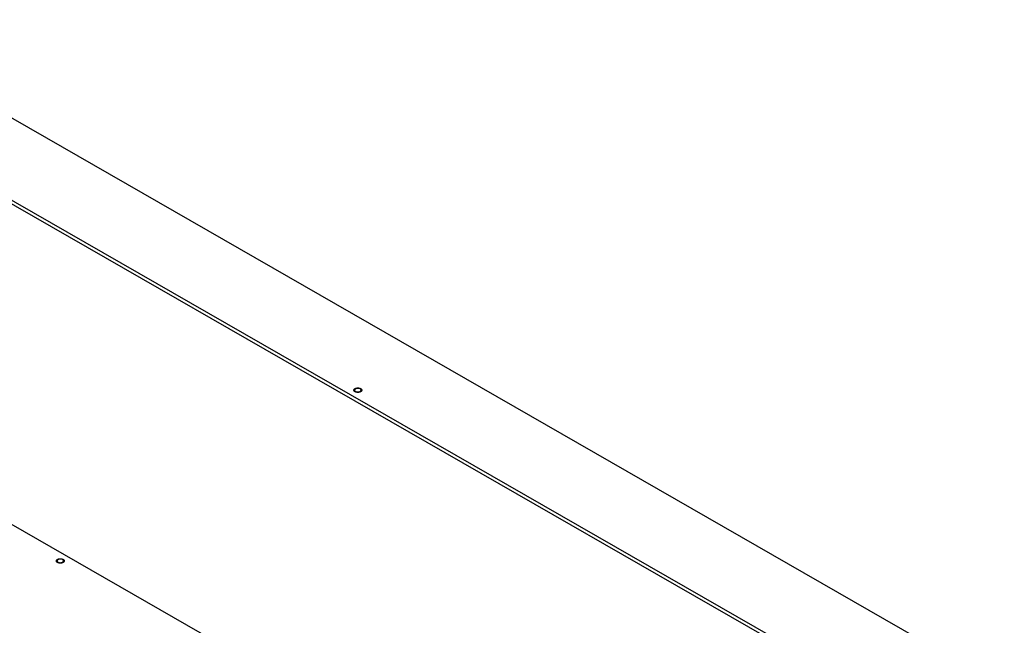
# Model space of a CAD drawing. Header units: millimetres. Extents: x 0 to 4195, y 0 to 2965.
# Tile 65 of 67: x 3642 to 3893, y 2597 to 2752. Entities that reach past the tile are written whole.
import ezdxf

# ---------------------------------------------------------------- set-up
doc = ezdxf.new("R2010")
doc.units = ezdxf.units.MM
doc.header["$LTSCALE"] = 231.275
doc.layers.get('0').update_dxf_attribs({"linetype": 'CONTINUOUS'})
doc.layers.add('ALL_AXIS', color=7, linetype='CONTINUOUS')
doc.layers.add('ALL_ROUND', color=7, linetype='CONTINUOUS')

msp = doc.modelspace()

# ---------------------------------------------------------------- linework, layer by layer
at = {"color": 7, "linetype": 'Continuous'}
for p, q in [((3868.143, 2574.7295), (3584.2396, 2737.5697)), ((3867.3218, 2574.2584), (3584.2396, 2736.6277)), ((3512.1147, 2696.2006), (3796.0181, 2533.3603))]:
    msp.add_line(p, q, dxfattribs=at)
at = {"color": 2, "linetype": 'Continuous'}
for points, knots in [([(3727.7619, 2656.733), (3727.7439, 2656.7384), (3727.7079, 2656.7492), (3727.6627, 2656.7626), (3727.6269, 2656.7735), (3727.5901, 2656.7836), (3727.5504, 2656.8028), (3727.51, 2656.8212), (3727.4777, 2656.8361), (3727.4537, 2656.8474), (3727.4331, 2656.8565), (3727.4206, 2656.8657), (3727.4009, 2656.879), (3727.3718, 2656.8993), (3727.3423, 2656.9193), (3727.323, 2656.9328), (3727.3094, 2656.9415), (3727.2974, 2656.9548), (3727.2825, 2656.9703), (3727.2628, 2656.9912), (3727.2427, 2657.012), (3727.226, 2657.0304), (3727.2152, 2657.0406), (3727.2107, 2657.049), (3727.2061, 2657.0573), (3727.2001, 2657.0684), (3727.1926, 2657.0824), (3727.1835, 2657.0991), (3727.1745, 2657.1158), (3727.167, 2657.1297), (3727.1616, 2657.1394), (3727.1588, 2657.145), (3727.156, 2657.1491), (3727.1557, 2657.1536), (3727.1545, 2657.1595), (3727.1527, 2657.1699), (3727.15, 2657.1846), (3727.1468, 2657.2023), (3727.1436, 2657.22), (3727.1409, 2657.2348), (3727.1387, 2657.2466), (3727.1372, 2657.2554), (3727.1355, 2657.2643), (3727.1384, 2657.2758), (3727.1411, 2657.2962), (3727.1452, 2657.3194), (3727.1489, 2657.3426), (3727.1519, 2657.36), (3727.1538, 2657.3746), (3727.1604, 2657.3859), (3727.1691, 2657.403), (3727.1827, 2657.4285), (3727.1958, 2657.4542), (3727.2049, 2657.4712), (3727.2102, 2657.4827), (3727.2226, 2657.4954), (3727.2367, 2657.5109), (3727.2558, 2657.5315), (3727.2799, 2657.5572), (3727.3027, 2657.5832), (3727.3303, 2657.6013), (3727.3563, 2657.6198), (3727.3893, 2657.6428), (3727.4156, 2657.6613), (3727.4287, 2657.6705)], [0, 0, 0, 0, 0.03125, 0.0625, 0.078125, 0.09375, 0.125, 0.15625, 0.171875, 0.1875, 0.203125, 0.2109375, 0.21875, 0.25, 0.28125, 0.2890625, 0.296875, 0.3125, 0.328125, 0.34375, 0.375, 0.390625, 0.3984375, 0.40625, 0.4140625, 0.421875, 0.4375, 0.453125, 0.46875, 0.484375, 0.4921875, 0.49609375, 0.5, 0.50390625, 0.5078125, 0.515625, 0.53125, 0.546875, 0.5625, 0.578125, 0.5859375, 0.59375, 0.6015625, 0.609375, 0.625, 0.65625, 0.671875, 0.6875, 0.703125, 0.7109375, 0.71875, 0.75, 0.78125, 0.7890625, 0.796875, 0.8125, 0.828125, 0.84375, 0.875, 0.90625, 0.921875, 0.9375, 0.96875, 1, 1, 1, 1]), ([(3727.4287, 2657.6705), (3727.4413, 2657.6764), (3727.4665, 2657.6883), (3727.5041, 2657.7061), (3727.5356, 2657.7208), (3727.5575, 2657.7313), (3727.5702, 2657.737), (3727.5792, 2657.7419), (3727.5904, 2657.7448), (3727.6046, 2657.7493), (3727.6298, 2657.757), (3727.6655, 2657.768), (3727.7014, 2657.779), (3727.7264, 2657.7868), (3727.7409, 2657.7911), (3727.7513, 2657.7948), (3727.7633, 2657.7964), (3727.7787, 2657.7993), (3727.806, 2657.804), (3727.8449, 2657.8109), (3727.8838, 2657.8176), (3727.9109, 2657.8225), (3727.9266, 2657.8251), (3727.938, 2657.8276), (3727.9506, 2657.8278), (3727.967, 2657.8289), (3727.9959, 2657.8305), (3728.037, 2657.8328), (3728.0782, 2657.8353), (3728.1111, 2657.8369), (3728.136, 2657.8393), (3728.1601, 2657.8369), (3728.1925, 2657.8354), (3728.233, 2657.833), (3728.2734, 2657.8307), (3728.3018, 2657.8292), (3728.3179, 2657.8282), (3728.3302, 2657.828), (3728.3417, 2657.8255), (3728.3574, 2657.8229), (3728.3846, 2657.8181), (3728.4235, 2657.8114), (3728.4624, 2657.8046), (3728.4897, 2657.8), (3728.5052, 2657.7972), (3728.5172, 2657.7956), (3728.5276, 2657.7919), (3728.5421, 2657.7876), (3728.5672, 2657.7799), (3728.6031, 2657.769), (3728.6389, 2657.758), (3728.6642, 2657.7504), (3728.6784, 2657.7459), (3728.6896, 2657.743), (3728.6988, 2657.7381), (3728.7117, 2657.7322), (3728.734, 2657.7216), (3728.7661, 2657.7066), (3728.7981, 2657.6915), (3728.8206, 2657.6811), (3728.8332, 2657.675), (3728.8435, 2657.6708), (3728.8506, 2657.665), (3728.8611, 2657.6579), (3728.879, 2657.6453), (3728.9049, 2657.6273), (3728.9306, 2657.6092), (3728.9489, 2657.5967), (3728.9589, 2657.5894), (3728.9674, 2657.5842), (3728.9725, 2657.5778), (3728.9804, 2657.5697), (3728.9937, 2657.5552), (3729.013, 2657.5347), (3729.0321, 2657.5141), (3729.0457, 2657.4998), (3729.0531, 2657.4915), (3729.0597, 2657.4855), (3729.0625, 2657.4786), (3729.0675, 2657.4698), (3729.0756, 2657.4541), (3729.0876, 2657.4318), (3729.0994, 2657.4095), (3729.1079, 2657.3939), (3729.1124, 2657.385), (3729.1168, 2657.3784), (3729.1172, 2657.3712), (3729.1191, 2657.3618), (3729.1218, 2657.3452), (3729.126, 2657.3216), (3729.13, 2657.298), (3729.1331, 2657.2815), (3729.1344, 2657.272), (3729.1365, 2657.2649), (3729.1345, 2657.258), (3729.1332, 2657.2487), (3729.1302, 2657.2324), (3729.1264, 2657.2092), (3729.1223, 2657.186), (3729.1197, 2657.1698), (3729.1178, 2657.1605), (3729.1175, 2657.1535), (3729.1131, 2657.1469), (3729.1087, 2657.1379), (3729.1003, 2657.1223), (3729.0887, 2657.0999), (3729.0768, 2657.0776), (3729.0687, 2657.062), (3729.0638, 2657.0531), (3729.061, 2657.0462), (3729.0545, 2657.0402), (3729.0471, 2657.0319), (3729.0336, 2657.0176), (3729.0146, 2656.9969), (3728.9954, 2656.9764), (3728.9822, 2656.9619), (3728.9743, 2656.9538), (3728.9694, 2656.9473), (3728.9607, 2656.9421), (3728.9505, 2656.9346), (3728.932, 2656.9218), (3728.9059, 2656.9034), (3728.8744, 2656.8814), (3728.8534, 2656.8667), (3728.843, 2656.8594)], [0, 0, 0, 0, 0.015625, 0.03125, 0.046875, 0.0546875, 0.05859375, 0.0625, 0.06640625, 0.0703125, 0.078125, 0.09375, 0.109375, 0.1171875, 0.12109375, 0.125, 0.12890625, 0.1328125, 0.140625, 0.15625, 0.171875, 0.1796875, 0.18359375, 0.1875, 0.19140625, 0.1953125, 0.203125, 0.21875, 0.234375, 0.2421875, 0.25, 0.2578125, 0.265625, 0.28125, 0.296875, 0.3046875, 0.30859375, 0.3125, 0.31640625, 0.3203125, 0.328125, 0.34375, 0.359375, 0.3671875, 0.37109375, 0.375, 0.37890625, 0.3828125, 0.390625, 0.40625, 0.421875, 0.4296875, 0.43359375, 0.4375, 0.44140625, 0.4453125, 0.453125, 0.46875, 0.484375, 0.4921875, 0.49609375, 0.5, 0.50390625, 0.5078125, 0.515625, 0.53125, 0.546875, 0.5546875, 0.55859375, 0.5625, 0.56640625, 0.5703125, 0.578125, 0.59375, 0.609375, 0.6171875, 0.62109375, 0.625, 0.62890625, 0.6328125, 0.640625, 0.65625, 0.671875, 0.6796875, 0.68359375, 0.6875, 0.69140625, 0.6953125, 0.703125, 0.71875, 0.734375, 0.7421875, 0.74609375, 0.75, 0.75390625, 0.7578125, 0.765625, 0.78125, 0.796875, 0.8046875, 0.80859375, 0.8125, 0.81640625, 0.8203125, 0.828125, 0.84375, 0.859375, 0.8671875, 0.87109375, 0.875, 0.87890625, 0.8828125, 0.890625, 0.90625, 0.921875, 0.9296875, 0.93359375, 0.9375, 0.94140625, 0.9453125, 0.953125, 0.96875, 0.984375, 1, 1, 1, 1]), ([(3728.518, 2656.7349), (3728.5027, 2656.7319), (3728.4722, 2656.7259), (3728.4339, 2656.7187), (3728.4035, 2656.7123), (3728.3721, 2656.7082), (3728.3325, 2656.7039), (3728.293, 2656.699), (3728.2613, 2656.6959), (3728.229, 2656.6951), (3728.1968, 2656.6935), (3728.1646, 2656.6925), (3728.1405, 2656.6909), (3728.1163, 2656.6923), (3728.0841, 2656.6932), (3728.0519, 2656.6946), (3728.0196, 2656.6952), (3727.9878, 2656.6982), (3727.9483, 2656.7029), (3727.9086, 2656.7069), (3727.8771, 2656.7109), (3727.8465, 2656.7172), (3727.808, 2656.7242), (3727.7773, 2656.7301), (3727.7619, 2656.733)], [0, 0, 0, 0, 0.0625, 0.125, 0.15625, 0.1875, 0.25, 0.3125, 0.34375, 0.375, 0.4375, 0.46875, 0.5, 0.53125, 0.5625, 0.625, 0.65625, 0.6875, 0.75, 0.8125, 0.84375, 0.875, 0.9375, 1, 1, 1, 1]), ([(3728.843, 2656.8594), (3728.8315, 2656.8532), (3728.8145, 2656.8439), (3728.7911, 2656.8316), (3728.752, 2656.8135), (3728.7069, 2656.7929), (3728.6569, 2656.7757), (3728.6289, 2656.7659), (3728.6081, 2656.7598), (3728.591, 2656.7544), (3728.5768, 2656.7501), (3728.5529, 2656.7441), (3728.5336, 2656.739), (3728.518, 2656.7349)], [0, 0, 0, 0, 0.125, 0.1875, 0.25, 0.5, 0.625, 0.6875, 0.75, 0.8125, 0.84375, 0.875, 1, 1, 1, 1]), ([(3651.748, 2613.1331), (3651.7299, 2613.1385), (3651.6939, 2613.1494), (3651.6488, 2613.1627), (3651.6129, 2613.1737), (3651.5761, 2613.1838), (3651.5364, 2613.2029), (3651.496, 2613.2214), (3651.4637, 2613.2363), (3651.4397, 2613.2475), (3651.4191, 2613.2566), (3651.4067, 2613.2659), (3651.3869, 2613.2792), (3651.3578, 2613.2994), (3651.3283, 2613.3195), (3651.309, 2613.333), (3651.2954, 2613.3417), (3651.2835, 2613.3549), (3651.2685, 2613.3705), (3651.2488, 2613.3914), (3651.2287, 2613.4122), (3651.212, 2613.4305), (3651.2012, 2613.4408), (3651.1967, 2613.4491), (3651.1922, 2613.4575), (3651.1861, 2613.4686), (3651.1786, 2613.4825), (3651.1696, 2613.4992), (3651.1605, 2613.5159), (3651.153, 2613.5299), (3651.1477, 2613.5396), (3651.1448, 2613.5452), (3651.142, 2613.5493), (3651.1418, 2613.5538), (3651.1405, 2613.5597), (3651.1387, 2613.57), (3651.136, 2613.5848), (3651.1328, 2613.6025), (3651.1296, 2613.6202), (3651.1269, 2613.6349), (3651.1248, 2613.6467), (3651.1232, 2613.6556), (3651.1215, 2613.6645), (3651.1244, 2613.676), (3651.1271, 2613.6964), (3651.1312, 2613.7196), (3651.1349, 2613.7428), (3651.138, 2613.7602), (3651.1398, 2613.7747), (3651.1464, 2613.7861), (3651.1551, 2613.8031), (3651.1687, 2613.8287), (3651.1818, 2613.8543), (3651.1909, 2613.8713), (3651.1962, 2613.8829), (3651.2086, 2613.8956), (3651.2228, 2613.9111), (3651.2418, 2613.9317), (3651.2659, 2613.9574), (3651.2887, 2613.9834), (3651.3164, 2614.0015), (3651.3423, 2614.02), (3651.3754, 2614.043), (3651.4016, 2614.0615), (3651.4148, 2614.0707)], [0, 0, 0, 0, 0.03125, 0.0625, 0.078125, 0.09375, 0.125, 0.15625, 0.171875, 0.1875, 0.203125, 0.2109375, 0.21875, 0.25, 0.28125, 0.2890625, 0.296875, 0.3125, 0.328125, 0.34375, 0.375, 0.390625, 0.3984375, 0.40625, 0.4140625, 0.421875, 0.4375, 0.453125, 0.46875, 0.484375, 0.4921875, 0.49609375, 0.5, 0.50390625, 0.5078125, 0.515625, 0.53125, 0.546875, 0.5625, 0.578125, 0.5859375, 0.59375, 0.6015625, 0.609375, 0.625, 0.65625, 0.671875, 0.6875, 0.703125, 0.7109375, 0.71875, 0.75, 0.78125, 0.7890625, 0.796875, 0.8125, 0.828125, 0.84375, 0.875, 0.90625, 0.921875, 0.9375, 0.96875, 1, 1, 1, 1]), ([(3651.4148, 2614.0707), (3651.4273, 2614.0766), (3651.4525, 2614.0885), (3651.4902, 2614.1062), (3651.5216, 2614.121), (3651.5435, 2614.1314), (3651.5563, 2614.1372), (3651.5652, 2614.1421), (3651.5764, 2614.145), (3651.5906, 2614.1495), (3651.6158, 2614.1571), (3651.6516, 2614.1682), (3651.6874, 2614.1792), (3651.7125, 2614.187), (3651.7269, 2614.1912), (3651.7373, 2614.195), (3651.7493, 2614.1966), (3651.7648, 2614.1995), (3651.792, 2614.2041), (3651.8309, 2614.211), (3651.8698, 2614.2178), (3651.897, 2614.2227), (3651.9126, 2614.2252), (3651.924, 2614.2278), (3651.9366, 2614.228), (3651.953, 2614.2291), (3651.9819, 2614.2306), (3652.023, 2614.233), (3652.0642, 2614.2355), (3652.0971, 2614.2371), (3652.122, 2614.2395), (3652.1461, 2614.2371), (3652.1785, 2614.2356), (3652.219, 2614.2332), (3652.2594, 2614.2309), (3652.2878, 2614.2294), (3652.3039, 2614.2283), (3652.3162, 2614.2281), (3652.3277, 2614.2256), (3652.3434, 2614.2231), (3652.3706, 2614.2183), (3652.4095, 2614.2116), (3652.4484, 2614.2048), (3652.4757, 2614.2002), (3652.4912, 2614.1973), (3652.5032, 2614.1958), (3652.5136, 2614.192), (3652.5281, 2614.1878), (3652.5532, 2614.18), (3652.5891, 2614.1692), (3652.625, 2614.1581), (3652.6502, 2614.1506), (3652.6644, 2614.146), (3652.6756, 2614.1432), (3652.6848, 2614.1383), (3652.6977, 2614.1324), (3652.7201, 2614.1218), (3652.7522, 2614.1068), (3652.7841, 2614.0917), (3652.8066, 2614.0813), (3652.8192, 2614.0751), (3652.8295, 2614.0709), (3652.8366, 2614.0652), (3652.8471, 2614.0581), (3652.865, 2614.0454), (3652.891, 2614.0275), (3652.9167, 2614.0094), (3652.9349, 2613.9968), (3652.945, 2613.9895), (3652.9534, 2613.9844), (3652.9585, 2613.978), (3652.9664, 2613.9698), (3652.9797, 2613.9554), (3652.999, 2613.9349), (3653.0181, 2613.9143), (3653.0317, 2613.8999), (3653.0392, 2613.8917), (3653.0457, 2613.8857), (3653.0485, 2613.8788), (3653.0535, 2613.8699), (3653.0617, 2613.8543), (3653.0737, 2613.832), (3653.0854, 2613.8097), (3653.0939, 2613.7941), (3653.0984, 2613.7851), (3653.1028, 2613.7786), (3653.1032, 2613.7714), (3653.1051, 2613.762), (3653.1078, 2613.7454), (3653.1121, 2613.7218), (3653.116, 2613.6982), (3653.1191, 2613.6816), (3653.1205, 2613.6722), (3653.1226, 2613.6651), (3653.1205, 2613.6582), (3653.1192, 2613.6489), (3653.1162, 2613.6326), (3653.1124, 2613.6094), (3653.1083, 2613.5862), (3653.1057, 2613.5699), (3653.1038, 2613.5607), (3653.1035, 2613.5536), (3653.0991, 2613.547), (3653.0947, 2613.5381), (3653.0863, 2613.5225), (3653.0747, 2613.5001), (3653.0628, 2613.4778), (3653.0547, 2613.4621), (3653.0498, 2613.4533), (3653.0471, 2613.4464), (3653.0405, 2613.4404), (3653.0332, 2613.4321), (3653.0196, 2613.4177), (3653.0007, 2613.3971), (3652.9814, 2613.3765), (3652.9682, 2613.3621), (3652.9604, 2613.3539), (3652.9554, 2613.3475), (3652.9468, 2613.3422), (3652.9365, 2613.3348), (3652.918, 2613.322), (3652.8919, 2613.3036), (3652.8604, 2613.2816), (3652.8395, 2613.2669), (3652.829, 2613.2595)], [0, 0, 0, 0, 0.015625, 0.03125, 0.046875, 0.0546875, 0.05859375, 0.0625, 0.06640625, 0.0703125, 0.078125, 0.09375, 0.109375, 0.1171875, 0.12109375, 0.125, 0.12890625, 0.1328125, 0.140625, 0.15625, 0.171875, 0.1796875, 0.18359375, 0.1875, 0.19140625, 0.1953125, 0.203125, 0.21875, 0.234375, 0.2421875, 0.25, 0.2578125, 0.265625, 0.28125, 0.296875, 0.3046875, 0.30859375, 0.3125, 0.31640625, 0.3203125, 0.328125, 0.34375, 0.359375, 0.3671875, 0.37109375, 0.375, 0.37890625, 0.3828125, 0.390625, 0.40625, 0.421875, 0.4296875, 0.43359375, 0.4375, 0.44140625, 0.4453125, 0.453125, 0.46875, 0.484375, 0.4921875, 0.49609375, 0.5, 0.50390625, 0.5078125, 0.515625, 0.53125, 0.546875, 0.5546875, 0.55859375, 0.5625, 0.56640625, 0.5703125, 0.578125, 0.59375, 0.609375, 0.6171875, 0.62109375, 0.625, 0.62890625, 0.6328125, 0.640625, 0.65625, 0.671875, 0.6796875, 0.68359375, 0.6875, 0.69140625, 0.6953125, 0.703125, 0.71875, 0.734375, 0.7421875, 0.74609375, 0.75, 0.75390625, 0.7578125, 0.765625, 0.78125, 0.796875, 0.8046875, 0.80859375, 0.8125, 0.81640625, 0.8203125, 0.828125, 0.84375, 0.859375, 0.8671875, 0.87109375, 0.875, 0.87890625, 0.8828125, 0.890625, 0.90625, 0.921875, 0.9296875, 0.93359375, 0.9375, 0.94140625, 0.9453125, 0.953125, 0.96875, 0.984375, 1, 1, 1, 1]), ([(3652.504, 2613.1351), (3652.4887, 2613.1321), (3652.4582, 2613.1261), (3652.4199, 2613.1189), (3652.3896, 2613.1125), (3652.3581, 2613.1083), (3652.3185, 2613.1041), (3652.279, 2613.0992), (3652.2473, 2613.096), (3652.215, 2613.0952), (3652.1828, 2613.0937), (3652.1506, 2613.0926), (3652.1265, 2613.091), (3652.1023, 2613.0925), (3652.0701, 2613.0934), (3652.038, 2613.0948), (3652.0057, 2613.0954), (3651.9739, 2613.0984), (3651.9343, 2613.1031), (3651.8946, 2613.1071), (3651.8631, 2613.1111), (3651.8326, 2613.1173), (3651.794, 2613.1244), (3651.7633, 2613.1302), (3651.748, 2613.1331)], [0, 0, 0, 0, 0.0625, 0.125, 0.15625, 0.1875, 0.25, 0.3125, 0.34375, 0.375, 0.4375, 0.46875, 0.5, 0.53125, 0.5625, 0.625, 0.65625, 0.6875, 0.75, 0.8125, 0.84375, 0.875, 0.9375, 1, 1, 1, 1]), ([(3652.829, 2613.2595), (3652.8175, 2613.2534), (3652.8006, 2613.2441), (3652.7771, 2613.2318), (3652.7381, 2613.2137), (3652.6929, 2613.1931), (3652.6429, 2613.1759), (3652.6149, 2613.166), (3652.5942, 2613.1599), (3652.577, 2613.1545), (3652.5628, 2613.1503), (3652.5389, 2613.1443), (3652.5196, 2613.1391), (3652.504, 2613.1351)], [0, 0, 0, 0, 0.125, 0.1875, 0.25, 0.5, 0.625, 0.6875, 0.75, 0.8125, 0.84375, 0.875, 1, 1, 1, 1])]:
    msp.add_open_spline(points, degree=3, knots=knots, dxfattribs=at)
at = {"layer": 'ALL_AXIS', "color": 7, "linetype": 'Continuous'}
for points, knots in [([(3727.3123, 2657.2643), (3727.3112, 2657.2194), (3727.3347, 2657.1224), (3727.3968, 2657.0465), (3727.4339, 2657.012)], [0, 0, 0, 0, 0.46935275, 1, 1, 1, 1]), ([(3727.3606, 2657.4205), (3727.3461, 2657.3964), (3727.3226, 2657.346), (3727.313, 2657.2911), (3727.3123, 2657.2643)], [0, 0, 0, 0, 0.51252029, 1, 1, 1, 1]), ([(3727.5525, 2657.5995), (3727.5122, 2657.5764), (3727.4398, 2657.5246), (3727.3822, 2657.4562), (3727.3606, 2657.4205)], [0, 0, 0, 0, 0.52733651, 1, 1, 1, 1]), ([(3727.4339, 2657.012), (3727.4429, 2657.0036), (3727.4618, 2656.9873), (3727.4818, 2656.9722), (3727.4922, 2656.9649)], [0, 0, 0, 0, 0.49111492, 1, 1, 1, 1]), ([(3727.4922, 2656.9649), (3727.5219, 2656.9438), (3727.5881, 2656.9052), (3727.6591, 2656.8767), (3727.6969, 2656.8643)], [0, 0, 0, 0, 0.47755012, 1, 1, 1, 1]), ([(3727.8677, 2657.7032), (3727.8096, 2657.6932), (3727.7012, 2657.6679), (3727.5977, 2657.6254), (3727.5525, 2657.5995)], [0, 0, 0, 0, 0.53102214, 1, 1, 1, 1]), ([(3727.6969, 2656.8643), (3727.7511, 2656.8465), (3727.8665, 2656.8198), (3727.9841, 2656.808), (3728.0449, 2656.8051)], [0, 0, 0, 0, 0.48341388, 1, 1, 1, 1]), ([(3728.2268, 2657.7247), (3728.1661, 2657.7276), (3728.0459, 2657.7267), (3727.9263, 2657.7133), (3727.8677, 2657.7032)], [0, 0, 0, 0, 0.50537788, 1, 1, 1, 1]), ([(3728.0449, 2656.8051), (3728.1056, 2656.8023), (3728.2258, 2656.8032), (3728.3454, 2656.8165), (3728.404, 2656.8266)], [0, 0, 0, 0, 0.50537788, 1, 1, 1, 1]), ([(3728.404, 2656.8266), (3728.4621, 2656.8367), (3728.5705, 2656.862), (3728.674, 2656.9044), (3728.7192, 2656.9303)], [0, 0, 0, 0, 0.53102214, 1, 1, 1, 1]), ([(3728.7192, 2656.9303), (3728.7595, 2656.9535), (3728.8319, 2657.0053), (3728.8895, 2657.0737), (3728.9111, 2657.1093)], [0, 0, 0, 0, 0.52733651, 1, 1, 1, 1]), ([(3728.9594, 2657.2656), (3728.9605, 2657.3105), (3728.937, 2657.4075), (3728.8749, 2657.4834), (3728.8378, 2657.5179)], [0, 0, 0, 0, 0.46935275, 1, 1, 1, 1]), ([(3728.9111, 2657.1093), (3728.9256, 2657.1335), (3728.9491, 2657.1839), (3728.9587, 2657.2388), (3728.9594, 2657.2656)], [0, 0, 0, 0, 0.51252029, 1, 1, 1, 1]), ([(3651.2983, 2613.6644), (3651.2972, 2613.6196), (3651.3208, 2613.5226), (3651.3828, 2613.4466), (3651.4199, 2613.4122)], [0, 0, 0, 0, 0.46935275, 1, 1, 1, 1]), ([(3651.3467, 2613.8207), (3651.3321, 2613.7966), (3651.3086, 2613.7462), (3651.299, 2613.6912), (3651.2983, 2613.6644)], [0, 0, 0, 0, 0.51252029, 1, 1, 1, 1]), ([(3651.5385, 2613.9997), (3651.4982, 2613.9766), (3651.4258, 2613.9248), (3651.3682, 2613.8564), (3651.3467, 2613.8207)], [0, 0, 0, 0, 0.52733651, 1, 1, 1, 1]), ([(3651.8538, 2614.1034), (3651.7957, 2614.0934), (3651.6873, 2614.0681), (3651.5837, 2614.0256), (3651.5385, 2613.9997)], [0, 0, 0, 0, 0.53102214, 1, 1, 1, 1]), ([(3652.2128, 2614.1249), (3652.1522, 2614.1277), (3652.0319, 2614.1268), (3651.9123, 2614.1135), (3651.8538, 2614.1034)], [0, 0, 0, 0, 0.50537788, 1, 1, 1, 1]), ([(3652.9454, 2613.6658), (3652.9466, 2613.7106), (3652.923, 2613.8077), (3652.861, 2613.8836), (3652.8238, 2613.9181)], [0, 0, 0, 0, 0.46935275, 1, 1, 1, 1]), ([(3652.8971, 2613.5095), (3652.9116, 2613.5336), (3652.9351, 2613.584), (3652.9447, 2613.639), (3652.9454, 2613.6658)], [0, 0, 0, 0, 0.51252029, 1, 1, 1, 1]), ([(3651.4199, 2613.4122), (3651.4289, 2613.4038), (3651.4479, 2613.3875), (3651.4678, 2613.3724), (3651.4782, 2613.3651)], [0, 0, 0, 0, 0.49111492, 1, 1, 1, 1]), ([(3651.4782, 2613.3651), (3651.5079, 2613.344), (3651.5741, 2613.3054), (3651.6451, 2613.2769), (3651.6829, 2613.2644)], [0, 0, 0, 0, 0.47755012, 1, 1, 1, 1]), ([(3651.6829, 2613.2644), (3651.7371, 2613.2467), (3651.8525, 2613.2199), (3651.9701, 2613.2081), (3652.031, 2613.2053)], [0, 0, 0, 0, 0.48341388, 1, 1, 1, 1]), ([(3652.031, 2613.2053), (3652.0916, 2613.2025), (3652.2119, 2613.2034), (3652.3315, 2613.2167), (3652.39, 2613.2268)], [0, 0, 0, 0, 0.50537788, 1, 1, 1, 1]), ([(3652.39, 2613.2268), (3652.4481, 2613.2368), (3652.5565, 2613.2622), (3652.6601, 2613.3046), (3652.7052, 2613.3305)], [0, 0, 0, 0, 0.53102214, 1, 1, 1, 1]), ([(3652.7052, 2613.3305), (3652.7456, 2613.3536), (3652.8179, 2613.4054), (3652.8756, 2613.4738), (3652.8971, 2613.5095)], [0, 0, 0, 0, 0.52733651, 1, 1, 1, 1])]:
    msp.add_open_spline(points, degree=3, knots=knots, dxfattribs=at)
for points in [[(3728.8378, 2657.5179), (3728.6801, 2657.6642), (3728.4416, 2657.7148), (3728.2268, 2657.7247)], [(3652.8238, 2613.9181), (3652.6662, 2614.0643), (3652.4276, 2614.115), (3652.2128, 2614.1249)]]:
    msp.add_open_spline(points, degree=3, dxfattribs=at)
at = {"layer": 'ALL_ROUND', "color": 7, "linetype": 'Continuous'}
msp.add_line((3893.2969, 2581.2484), (3595.8427, 2751.8611), dxfattribs=at)

doc.saveas('drawing.dxf')
